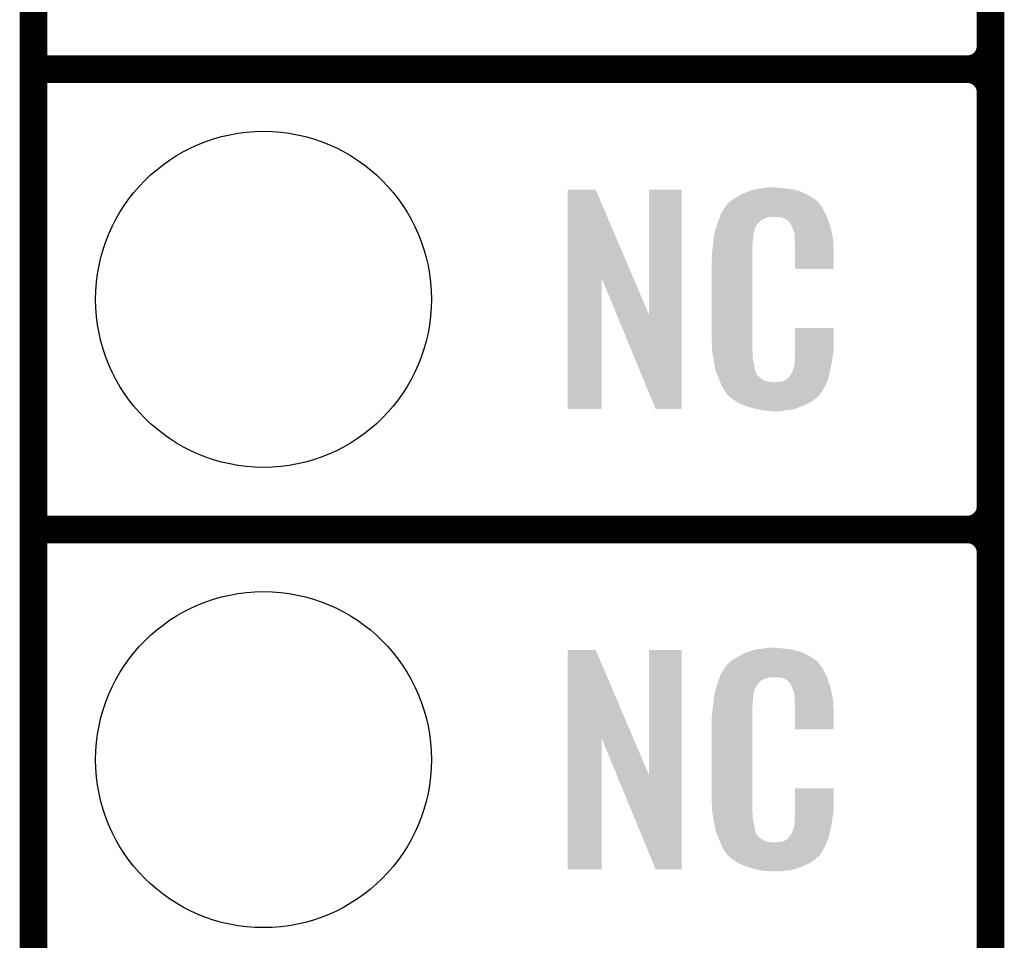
# Model space of a CAD drawing. Extents: x -1.4 to 24.2, y -3.9 to 53.4.
# Tile 3 of 33: x -1.3 to 4.1, y 6.6 to 11.7. Entities that reach past the tile are written whole.
import ezdxf

# ---------------------------------------------------------------- set-up
doc = ezdxf.new("R2010")
doc.units = 0
doc.layers.get('0').update_dxf_attribs({"linetype": 'CONTINUOUS'})
for name, color, linetype in [('BLDC_FOC_CLICK_V100_GKO', 9, 'CONTINUOUS'), ('BLDC_FOC_CLICK_V100_GTO', 11, 'CONTINUOUS'), ('BLDC_FOC_CLICK_V100_GTS', 8, 'CONTINUOUS')]:
    doc.layers.add(name, color=color, linetype=linetype)

# ---------------------------------------------------------------- blocks, each defined once
blk = doc.blocks.new('ROUND_70')
blk.add_circle((0, 0), 0.9271)

msp = doc.modelspace()

# ---------------------------------------------------------------- linework, layer by layer
at = {"layer": 'BLDC_FOC_CLICK_V100_GKO', "const_width": 0.1524}
msp.add_lwpolyline([(-1.27, -3.81), (-1.27, 51.054)], dxfattribs=at)
at = {"layer": 'BLDC_FOC_CLICK_V100_GTO', "const_width": 0.1524}
for points in [[(4.0132, -0.5588), (4.0132, 18.3388)], [(4.0132, 11.557), (4.0132, 13.843)], [(-1.27, 11.43), (3.8862, 11.43)], [(-1.27, 11.43), (3.8862, 11.43)], [(4.0132, 9.017), (4.0132, 11.303)], [(-1.27, 8.89), (3.8862, 8.89)], [(-1.27, 8.89), (3.8862, 8.89)], [(4.0132, 6.477), (4.0132, 8.763)]]:
    msp.add_lwpolyline(points, dxfattribs=at)
for points in [[(3.8862, 11.43, 0.4142136), (4.0132, 11.557)], [(4.0132, 11.303, 0.4142136), (3.8862, 11.43)], [(4.0132, 11.303, 0.4142136), (3.8862, 11.43)], [(3.8862, 8.89, 0.4142136), (4.0132, 9.017)], [(4.0132, 8.763, 0.4142136), (3.8862, 8.89)], [(4.0132, 8.763, 0.4142136), (3.8862, 8.89)]]:
    msp.add_lwpolyline(points, format="xyb", dxfattribs=at)
at = {"layer": 'BLDC_FOC_CLICK_V100_GTO'}
for points in [[(1.678954, 10.276708), (1.678964, 10.764502), (2.041956, 10.276708), (1.833884, 10.764502)], [(1.678964, 10.764502), (1.678966, 10.76452), (1.833884, 10.764502), (1.678966, 10.76452)], [(2.12852, 10.073768), (2.128544, 10.764494), (2.308844, 10.073768), (2.30886, 10.764494)], [(2.128544, 10.764494), (2.128546, 10.76452), (2.30886, 10.764494), (2.128546, 10.76452)], [(2.69748, 10.76198), (2.714414, 10.76706), (2.938782, 10.76198), (2.91846, 10.76706)], [(2.714414, 10.76706), (2.722882, 10.7696), (2.91846, 10.76706), (2.89814, 10.7696)], [(2.722882, 10.7696), (2.75336, 10.77214), (2.89814, 10.7696), (2.87782, 10.77214)], [(2.75336, 10.77214), (2.7686, 10.77468), (2.87782, 10.77214), (2.862582, 10.77468)], [(2.7686, 10.77468), (2.783842, 10.77722), (2.847342, 10.77468), (2.834642, 10.77722)], [(2.579912, 10.70356), (2.585722, 10.708642), (3.055622, 10.70356), (3.048508, 10.708642)], [(2.585722, 10.708642), (2.598784, 10.716262), (3.048508, 10.708642), (3.03784, 10.716262)], [(2.598784, 10.716262), (2.6162, 10.72642), (3.03784, 10.716262), (3.02091, 10.72642)], [(2.6162, 10.72642), (2.639784, 10.73912), (3.02091, 10.72642), (2.99974, 10.73912)], [(2.639784, 10.73912), (2.64922, 10.7442), (2.99974, 10.73912), (2.98813, 10.7442)], [(2.64922, 10.7442), (2.674618, 10.75436), (2.98813, 10.7442), (2.964908, 10.75436)], [(2.674618, 10.75436), (2.682238, 10.7569), (2.964908, 10.75436), (2.959102, 10.7569)], [(2.682238, 10.7569), (2.69748, 10.76198), (2.959102, 10.7569), (2.938782, 10.76198)], [(2.53462, 10.64768), (2.54941, 10.670536), (3.09372, 10.64768), (3.083562, 10.670536)], [(2.54941, 10.670536), (2.552702, 10.675622), (3.083562, 10.670536), (3.078482, 10.675622)], [(2.552702, 10.675622), (2.555242, 10.678162), (3.078482, 10.675622), (3.075942, 10.678162)], [(2.555242, 10.678162), (2.557274, 10.680704), (3.075942, 10.678162), (3.073402, 10.680704)], [(2.557274, 10.680704), (2.561332, 10.685776), (3.073402, 10.680704), (3.070862, 10.685776)], [(2.561332, 10.685776), (2.5654, 10.690862), (3.070862, 10.685776), (3.066504, 10.690862)], [(2.5654, 10.690862), (2.579912, 10.70356), (3.066504, 10.690862), (3.055622, 10.70356)], [(2.513202, 10.599416), (2.518536, 10.614658), (2.750824, 10.599416), (2.788916, 10.614658)], [(2.518536, 10.61466), (2.520314, 10.619738), (3.110774, 10.61466), (3.10896, 10.619738)], [(2.518536, 10.614658), (2.518536, 10.61466), (2.788916, 10.614658), (2.837178, 10.61466)], [(2.520314, 10.619738), (2.524762, 10.632442), (3.10896, 10.619738), (3.102032, 10.632442)], [(2.524762, 10.632442), (2.53462, 10.64768), (3.102032, 10.632442), (3.09372, 10.64768)], [(2.85496, 10.61212), (2.837178, 10.61466), (3.111682, 10.61212), (3.110774, 10.61466)], [(2.867658, 10.60958), (2.85496, 10.61212), (3.112588, 10.60958), (3.111682, 10.61212)], [(2.893056, 10.596882), (2.867658, 10.60958), (3.117124, 10.596882), (3.112588, 10.60958)], [(2.49174, 10.533382), (2.497352, 10.551158), (2.70787, 10.533382), (2.712718, 10.551158)], [(2.497352, 10.551158), (2.504572, 10.574018), (2.712718, 10.551158), (2.725418, 10.574018)], [(2.504572, 10.574018), (2.50698, 10.58164), (2.725418, 10.574018), (2.733042, 10.58164)], [(2.50698, 10.58164), (2.513202, 10.599416), (2.733042, 10.58164), (2.750824, 10.599416)], [(2.898138, 10.591802), (2.893056, 10.596882), (3.118938, 10.591802), (3.117124, 10.596882)], [(2.903584, 10.58418), (2.898138, 10.591802), (3.121658, 10.58418), (3.118938, 10.591802)], [(2.910838, 10.574022), (2.903584, 10.58418), (3.124648, 10.574022), (3.121658, 10.58418)], [(2.921, 10.55116), (2.910838, 10.574022), (3.131372, 10.55116), (3.124648, 10.574022)], [(2.925064, 10.541002), (2.921, 10.55116), (3.13436, 10.541002), (3.131372, 10.55116)], [(2.48412, 10.48512), (2.485722, 10.495278), (2.700528, 10.48512), (2.70256, 10.495278)], [(2.485722, 10.495278), (2.487728, 10.507978), (2.70256, 10.495278), (2.70256, 10.507978)], [(2.487728, 10.507978), (2.489332, 10.518138), (2.70256, 10.507978), (2.7051, 10.518138)], [(2.489332, 10.518138), (2.490134, 10.523218), (2.7051, 10.518138), (2.7051, 10.523218)], [(2.490134, 10.523218), (2.49174, 10.533382), (2.7051, 10.523218), (2.70787, 10.533382)], [(2.92608, 10.53846), (2.925064, 10.541002), (3.13487, 10.53846), (3.13436, 10.541002)], [(2.928618, 10.533384), (2.92608, 10.53846), (3.135884, 10.533384), (3.13487, 10.53846)], [(2.92862, 10.530842), (2.928618, 10.533384), (3.136392, 10.530842), (3.135884, 10.533384)], [(2.93116, 10.518142), (2.92862, 10.530842), (3.138932, 10.518142), (3.136392, 10.530842)], [(2.93116, 10.500358), (2.93116, 10.518142), (3.14249, 10.500358), (3.138932, 10.518142)], [(2.931942, 10.490198), (2.93116, 10.500358), (3.14452, 10.490198), (3.14249, 10.500358)], [(2.4765, 10.42162), (2.47904, 10.4394), (2.69748, 10.42162), (2.69748, 10.4394)], [(2.47904, 10.4394), (2.479322, 10.441938), (2.69748, 10.4394), (2.69748, 10.441938)], [(2.479322, 10.441938), (2.48158, 10.46226), (2.69748, 10.441938), (2.70002, 10.46226)], [(2.48158, 10.46226), (2.483836, 10.482578), (2.70002, 10.46226), (2.70002, 10.482578)], [(2.483836, 10.482578), (2.48412, 10.48512), (2.70002, 10.482578), (2.700528, 10.48512)], [(2.9337, 10.46734), (2.931942, 10.490198), (3.145474, 10.46734), (3.14452, 10.490198)], [(2.9337, 10.42924), (2.9337, 10.46734), (3.14706, 10.42924), (3.145474, 10.46734)], [(2.47396, 10.391142), (2.4765, 10.403842), (2.69748, 10.391142), (2.69748, 10.403842)], [(2.47396, 9.94156), (2.47396, 10.391142), (2.69748, 9.94156), (2.69748, 10.391142)], [(2.4765, 10.403842), (2.4765, 10.42162), (2.69748, 10.403842), (2.69748, 10.42162)], [(2.9337, 10.327666), (2.9337, 10.42924), (3.147034, 10.327666), (3.14706, 10.42924)], [(3.147034, 10.32764), (2.9337, 10.327666), (3.147034, 10.32764), (3.147034, 10.327666)], [(1.67894, 9.555506), (1.678954, 10.276708), (1.866874, 9.555506), (1.8669, 10.276708)], [(1.950522, 10.073768), (1.8669, 10.276708), (2.12852, 10.073768), (2.041956, 10.276708)], [(2.164076, 9.555498), (1.950522, 10.073768), (2.308834, 9.555498), (2.308844, 10.073768)], [(2.933704, 9.878058), (2.933724, 10.002494), (3.14706, 9.878058), (3.14706, 10.002494)], [(2.933724, 10.002494), (2.933726, 10.00252), (3.14706, 10.002494), (2.933726, 10.00252)], [(2.476312, 9.87806), (2.47396, 9.94156), (2.69748, 9.87806), (2.69748, 9.94156)], [(2.4765, 9.872982), (2.476312, 9.87806), (2.698206, 9.872982), (2.69748, 9.87806)], [(2.47871, 9.860278), (2.4765, 9.872982), (2.70002, 9.860278), (2.698206, 9.872982)], [(2.482686, 9.837418), (2.47871, 9.860278), (2.70002, 9.837418), (2.70002, 9.860278)], [(2.93116, 9.83234), (2.932974, 9.84504), (3.140286, 9.83234), (3.14198, 9.84504)], [(2.932974, 9.84504), (2.9337, 9.850122), (3.14198, 9.84504), (3.142706, 9.850122)], [(2.9337, 9.850122), (2.933702, 9.86282), (3.142706, 9.850122), (3.14452, 9.86282)], [(2.933702, 9.86282), (2.933704, 9.878058), (3.14452, 9.86282), (3.14706, 9.878058)], [(2.48666, 9.81456), (2.482686, 9.837418), (2.704834, 9.81456), (2.70002, 9.837418)], [(2.491742, 9.78916), (2.48666, 9.81456), (2.71018, 9.78916), (2.704834, 9.81456)], [(2.496314, 9.766298), (2.491742, 9.78916), (2.712722, 9.766298), (2.71018, 9.78916)], [(2.921002, 9.763762), (2.92862, 9.789162), (3.12674, 9.763762), (3.132716, 9.789162)], [(2.92862, 9.789162), (2.928622, 9.791704), (3.132716, 9.789162), (3.133314, 9.791704)], [(2.928622, 9.791704), (2.93116, 9.796784), (3.133314, 9.791704), (3.134508, 9.796784)], [(2.93116, 9.806942), (2.93116, 9.83234), (3.1369, 9.806942), (3.140286, 9.83234)], [(2.93116, 9.796784), (2.93116, 9.806942), (3.134508, 9.796784), (3.1369, 9.806942)], [(2.49682, 9.763762), (2.496314, 9.766298), (2.713992, 9.763762), (2.712722, 9.766298)], [(2.504142, 9.745984), (2.49682, 9.763762), (2.722882, 9.745984), (2.713992, 9.763762)], [(2.50519, 9.743436), (2.504142, 9.745984), (2.725422, 9.743436), (2.722882, 9.745984)], [(2.507278, 9.738364), (2.50519, 9.743436), (2.727964, 9.738364), (2.725422, 9.743436)], [(2.509372, 9.733278), (2.507278, 9.738364), (2.735582, 9.733278), (2.727964, 9.738364)], [(2.51251, 9.72566), (2.509372, 9.733278), (2.7432, 9.72566), (2.735582, 9.733278)], [(2.89814, 9.725686), (2.898146, 9.730746), (3.118276, 9.725686), (3.119402, 9.730746)], [(2.898146, 9.730746), (2.908302, 9.740902), (3.119402, 9.730746), (3.121658, 9.740902)], [(2.908302, 9.740902), (2.921, 9.76376), (3.121658, 9.740902), (3.12674, 9.76376)], [(2.921, 9.76376), (2.921002, 9.763762), (3.12674, 9.76376), (3.12674, 9.763762)], [(2.5146, 9.72058), (2.51251, 9.72566), (2.750822, 9.72058), (2.7432, 9.72566)], [(2.516554, 9.7155), (2.5146, 9.72058), (2.758442, 9.7155), (2.750822, 9.72058)], [(2.519486, 9.70788), (2.516554, 9.7155), (2.773684, 9.70788), (2.758442, 9.7155)], [(2.52144, 9.7028), (2.519486, 9.70788), (2.819402, 9.7028), (2.773684, 9.70788)], [(2.5273, 9.68756), (2.52144, 9.7028), (3.102236, 9.68756), (3.109406, 9.7028)], [(2.534358, 9.67486), (2.5273, 9.68756), (3.09626, 9.67486), (3.102236, 9.68756)], [(2.819402, 9.7028), (2.829562, 9.702802), (3.109406, 9.7028), (3.109408, 9.702802)], [(2.829562, 9.702802), (2.837184, 9.70534), (3.109408, 9.702802), (3.110602, 9.70534)], [(2.847342, 9.70534), (2.872742, 9.71042), (3.110602, 9.70534), (3.112992, 9.71042)], [(2.872742, 9.71042), (2.885436, 9.718038), (3.112992, 9.71042), (3.116578, 9.718038)], [(2.885436, 9.718038), (2.88544, 9.71804), (3.116578, 9.718038), (3.116578, 9.71804)], [(2.88544, 9.71804), (2.8956, 9.72566), (3.116578, 9.71804), (3.118272, 9.72566)], [(2.8956, 9.72566), (2.89814, 9.725686), (3.118272, 9.72566), (3.118276, 9.725686)], [(2.540002, 9.664698), (2.534358, 9.67486), (3.090162, 9.664698), (3.09626, 9.67486)], [(2.55016, 9.64946), (2.540002, 9.664698), (3.08102, 9.64946), (3.090162, 9.664698)], [(2.552694, 9.646926), (2.55016, 9.64946), (3.079498, 9.646926), (3.08102, 9.64946)], [(2.5527, 9.644382), (2.552694, 9.646926), (3.077972, 9.644382), (3.079498, 9.646926)], [(2.559232, 9.63676), (2.5527, 9.644382), (3.0734, 9.63676), (3.077972, 9.644382)], [(2.563584, 9.631682), (2.559232, 9.63676), (3.070856, 9.631682), (3.0734, 9.63676)], [(2.567938, 9.6266), (2.563584, 9.631682), (3.064506, 9.6266), (3.070856, 9.631682)], [(2.573866, 9.62152), (2.567938, 9.6266), (3.05816, 9.62152), (3.064506, 9.6266)], [(2.585718, 9.61136), (2.573866, 9.62152), (3.046308, 9.61136), (3.05816, 9.62152)], [(2.593848, 9.60628), (2.585718, 9.61136), (3.040382, 9.60628), (3.046308, 9.61136)], [(2.6223, 9.5885), (2.593848, 9.60628), (3.014984, 9.5885), (3.040382, 9.60628)], [(2.62636, 9.585962), (2.6223, 9.5885), (3.00906, 9.585962), (3.014984, 9.5885)], [(2.659016, 9.57326), (2.62636, 9.585962), (2.97942, 9.57326), (3.00906, 9.585962)], [(2.67208, 9.568178), (2.659016, 9.57326), (2.96635, 9.568178), (2.97942, 9.57326)], [(2.715258, 9.55548), (2.67208, 9.568178), (2.933698, 9.55548), (2.96635, 9.568178)], [(1.866874, 9.55548), (1.67894, 9.555506), (1.866874, 9.55548), (1.866874, 9.555506)], [(2.308834, 9.55548), (2.164076, 9.555498), (2.308834, 9.55548), (2.308834, 9.555498)], [(2.742354, 9.5504), (2.715258, 9.55548), (2.910838, 9.5504), (2.933698, 9.55548)], [(2.7559, 9.54786), (2.742354, 9.5504), (2.8829, 9.54786), (2.910838, 9.5504)], [(2.77368, 9.54532), (2.7559, 9.54786), (2.867658, 9.54532), (2.8829, 9.54786)], [(2.801618, 9.54278), (2.788918, 9.54532), (2.852418, 9.54278), (2.867658, 9.54532)], [(1.678954, 7.736708), (1.678964, 8.224502), (2.041956, 7.736708), (1.833884, 8.224502)], [(1.678964, 8.224502), (1.678966, 8.22452), (1.833884, 8.224502), (1.678966, 8.22452)], [(2.12852, 7.533768), (2.128544, 8.224494), (2.308844, 7.533768), (2.30886, 8.224494)], [(2.128544, 8.224494), (2.128546, 8.22452), (2.30886, 8.224494), (2.128546, 8.22452)], [(2.64922, 8.2042), (2.674618, 8.21436), (2.98813, 8.2042), (2.964908, 8.21436)], [(2.674618, 8.21436), (2.682238, 8.2169), (2.964908, 8.21436), (2.959102, 8.2169)], [(2.682238, 8.2169), (2.69748, 8.22198), (2.959102, 8.2169), (2.938782, 8.22198)], [(2.69748, 8.22198), (2.714414, 8.22706), (2.938782, 8.22198), (2.91846, 8.22706)], [(2.714414, 8.22706), (2.722882, 8.2296), (2.91846, 8.22706), (2.89814, 8.2296)], [(2.722882, 8.2296), (2.75336, 8.23214), (2.89814, 8.2296), (2.87782, 8.23214)], [(2.75336, 8.23214), (2.7686, 8.23468), (2.87782, 8.23214), (2.862582, 8.23468)], [(2.7686, 8.23468), (2.783842, 8.23722), (2.847342, 8.23468), (2.834642, 8.23722)], [(2.5654, 8.150862), (2.579912, 8.16356), (3.066504, 8.150862), (3.055622, 8.16356)], [(2.579912, 8.16356), (2.585722, 8.168642), (3.055622, 8.16356), (3.048508, 8.168642)], [(2.585722, 8.168642), (2.598784, 8.176262), (3.048508, 8.168642), (3.03784, 8.176262)], [(2.598784, 8.176262), (2.6162, 8.18642), (3.03784, 8.176262), (3.02091, 8.18642)], [(2.6162, 8.18642), (2.639784, 8.19912), (3.02091, 8.18642), (2.99974, 8.19912)], [(2.639784, 8.19912), (2.64922, 8.2042), (2.99974, 8.19912), (2.98813, 8.2042)], [(2.524762, 8.092442), (2.53462, 8.10768), (3.102032, 8.092442), (3.09372, 8.10768)], [(2.53462, 8.10768), (2.54941, 8.130536), (3.09372, 8.10768), (3.083562, 8.130536)], [(2.54941, 8.130536), (2.552702, 8.135622), (3.083562, 8.130536), (3.078482, 8.135622)], [(2.552702, 8.135622), (2.555242, 8.138162), (3.078482, 8.135622), (3.075942, 8.138162)], [(2.555242, 8.138162), (2.557274, 8.140704), (3.075942, 8.138162), (3.073402, 8.140704)], [(2.557274, 8.140704), (2.561332, 8.145776), (3.073402, 8.140704), (3.070862, 8.145776)], [(2.561332, 8.145776), (2.5654, 8.150862), (3.070862, 8.145776), (3.066504, 8.150862)], [(2.506978, 8.04418), (2.512592, 8.059416), (2.735582, 8.04418), (2.750824, 8.059416)], [(2.512592, 8.059416), (2.518208, 8.074658), (2.750824, 8.059416), (2.788916, 8.074658)], [(2.518208, 8.07466), (2.52008, 8.079738), (3.110774, 8.07466), (3.10896, 8.079738)], [(2.518208, 8.074658), (2.518208, 8.07466), (2.788916, 8.074658), (2.837178, 8.07466)], [(2.52008, 8.079738), (2.524762, 8.092442), (3.10896, 8.079738), (3.102032, 8.092442)], [(2.85496, 8.07212), (2.837178, 8.07466), (3.111682, 8.07212), (3.110774, 8.07466)], [(2.867658, 8.06958), (2.85496, 8.07212), (3.112588, 8.06958), (3.111682, 8.07212)], [(2.893056, 8.056882), (2.867658, 8.06958), (3.117124, 8.056882), (3.112588, 8.06958)], [(2.898138, 8.051802), (2.893056, 8.056882), (3.118938, 8.051802), (3.117124, 8.056882)], [(2.903584, 8.04418), (2.898138, 8.051802), (3.121658, 8.04418), (3.118938, 8.051802)], [(2.490134, 7.983218), (2.49174, 7.993382), (2.7051, 7.983218), (2.70787, 7.993382)], [(2.49174, 7.993382), (2.497072, 8.011158), (2.70787, 7.993382), (2.712718, 8.011158)], [(2.497072, 8.011158), (2.503928, 8.034018), (2.712718, 8.011158), (2.725418, 8.034018)], [(2.503928, 8.034018), (2.506978, 8.04418), (2.725418, 8.034018), (2.735582, 8.04418)], [(2.910838, 8.034022), (2.903584, 8.04418), (3.124648, 8.034022), (3.121658, 8.04418)], [(2.921, 8.01116), (2.910838, 8.034022), (3.131372, 8.01116), (3.124648, 8.034022)], [(2.925064, 8.001002), (2.921, 8.01116), (3.13436, 8.001002), (3.131372, 8.01116)], [(2.92608, 7.99846), (2.925064, 8.001002), (3.134846, 7.99846), (3.13436, 8.001002)], [(2.928618, 7.993384), (2.92608, 7.99846), (3.135812, 7.993384), (3.134846, 7.99846)], [(2.92862, 7.990842), (2.928618, 7.993384), (3.136296, 7.990842), (3.135812, 7.993384)], [(2.93116, 7.978142), (2.92862, 7.990842), (3.138714, 7.978142), (3.136296, 7.990842)], [(2.48158, 7.92226), (2.483836, 7.942578), (2.70002, 7.92226), (2.70002, 7.942578)], [(2.483836, 7.942578), (2.48412, 7.94512), (2.70002, 7.942578), (2.700528, 7.94512)], [(2.48412, 7.94512), (2.485722, 7.955278), (2.700528, 7.94512), (2.70256, 7.955278)], [(2.485722, 7.955278), (2.487728, 7.967978), (2.70256, 7.955278), (2.70256, 7.967978)], [(2.487728, 7.967978), (2.489332, 7.978138), (2.70256, 7.967978), (2.7051, 7.978138)], [(2.489332, 7.978138), (2.490134, 7.983218), (2.7051, 7.978138), (2.7051, 7.983218)], [(2.93116, 7.960358), (2.93116, 7.978142), (3.142102, 7.960358), (3.138714, 7.978142)], [(2.932138, 7.947658), (2.93116, 7.960358), (3.14452, 7.947658), (3.142102, 7.960358)], [(2.9337, 7.92734), (2.932138, 7.947658), (3.145404, 7.92734), (3.14452, 7.947658)], [(2.4765, 7.88162), (2.47904, 7.8994), (2.69748, 7.88162), (2.69748, 7.8994)], [(2.47904, 7.8994), (2.479322, 7.901938), (2.69748, 7.8994), (2.69748, 7.901938)], [(2.479322, 7.901938), (2.48158, 7.92226), (2.69748, 7.901938), (2.70002, 7.92226)], [(2.9337, 7.88924), (2.9337, 7.92734), (3.14706, 7.88924), (3.145404, 7.92734)], [(2.9337, 7.787666), (2.9337, 7.88924), (3.147034, 7.787666), (3.14706, 7.88924)], [(2.47396, 7.851142), (2.4765, 7.863842), (2.69748, 7.851142), (2.69748, 7.863842)], [(2.47396, 7.40156), (2.47396, 7.851142), (2.69748, 7.40156), (2.69748, 7.851142)], [(2.4765, 7.863842), (2.4765, 7.88162), (2.69748, 7.863842), (2.69748, 7.88162)], [(3.147034, 7.78764), (2.9337, 7.787666), (3.147034, 7.78764), (3.147034, 7.787666)], [(1.67894, 7.015506), (1.678954, 7.736708), (1.866874, 7.015506), (1.8669, 7.736708)], [(1.950522, 7.533768), (1.8669, 7.736708), (2.12852, 7.533768), (2.041956, 7.736708)], [(2.164076, 7.015498), (1.950522, 7.533768), (2.308834, 7.015498), (2.308844, 7.533768)], [(2.933704, 7.338058), (2.933724, 7.462494), (3.14706, 7.338058), (3.14706, 7.462494)], [(2.933724, 7.462494), (2.933726, 7.46252), (3.14706, 7.462494), (2.933726, 7.46252)], [(2.476312, 7.33806), (2.47396, 7.40156), (2.69748, 7.33806), (2.69748, 7.40156)], [(2.4765, 7.332982), (2.476312, 7.33806), (2.698206, 7.332982), (2.69748, 7.33806)], [(2.47871, 7.320278), (2.4765, 7.332982), (2.70002, 7.320278), (2.698206, 7.332982)], [(2.482686, 7.297418), (2.47871, 7.320278), (2.70002, 7.297418), (2.70002, 7.320278)], [(2.48666, 7.27456), (2.482686, 7.297418), (2.704834, 7.27456), (2.70002, 7.297418)], [(2.93116, 7.29234), (2.932974, 7.30504), (3.140286, 7.29234), (3.14198, 7.30504)], [(2.93116, 7.266942), (2.93116, 7.29234), (3.1369, 7.266942), (3.140286, 7.29234)], [(2.932974, 7.30504), (2.9337, 7.310122), (3.14198, 7.30504), (3.142706, 7.310122)], [(2.9337, 7.310122), (2.933702, 7.32282), (3.142706, 7.310122), (3.14452, 7.32282)], [(2.933702, 7.32282), (2.933704, 7.338058), (3.14452, 7.32282), (3.14706, 7.338058)], [(2.491742, 7.24916), (2.48666, 7.27456), (2.71018, 7.24916), (2.704834, 7.27456)], [(2.496314, 7.226298), (2.491742, 7.24916), (2.712722, 7.226298), (2.71018, 7.24916)], [(2.921002, 7.223762), (2.92862, 7.249162), (3.12674, 7.223762), (3.132716, 7.249162)], [(2.92862, 7.249162), (2.928622, 7.251704), (3.132716, 7.249162), (3.133314, 7.251704)], [(2.928622, 7.251704), (2.93116, 7.256784), (3.133314, 7.251704), (3.134508, 7.256784)], [(2.93116, 7.256784), (2.93116, 7.266942), (3.134508, 7.256784), (3.1369, 7.266942)], [(2.49682, 7.223762), (2.496314, 7.226298), (2.713992, 7.223762), (2.712722, 7.226298)], [(2.504142, 7.205984), (2.49682, 7.223762), (2.722882, 7.205984), (2.713992, 7.223762)], [(2.50519, 7.203436), (2.504142, 7.205984), (2.725422, 7.203436), (2.722882, 7.205984)], [(2.507278, 7.198364), (2.50519, 7.203436), (2.727964, 7.198364), (2.725422, 7.203436)], [(2.509372, 7.193278), (2.507278, 7.198364), (2.735582, 7.193278), (2.727964, 7.198364)], [(2.51251, 7.18566), (2.509372, 7.193278), (2.7432, 7.18566), (2.735582, 7.193278)], [(2.5146, 7.18058), (2.51251, 7.18566), (2.750822, 7.18058), (2.7432, 7.18566)], [(2.516554, 7.1755), (2.5146, 7.18058), (2.758442, 7.1755), (2.750822, 7.18058)], [(2.519486, 7.16788), (2.516554, 7.1755), (2.773684, 7.16788), (2.758442, 7.1755)], [(2.872742, 7.17042), (2.885436, 7.178038), (3.112992, 7.17042), (3.116578, 7.178038)], [(2.885436, 7.178038), (2.88544, 7.17804), (3.116578, 7.178038), (3.116578, 7.17804)], [(2.88544, 7.17804), (2.8956, 7.18566), (3.116578, 7.17804), (3.118272, 7.18566)], [(2.8956, 7.18566), (2.89814, 7.185686), (3.118272, 7.18566), (3.118276, 7.185686)], [(2.89814, 7.185686), (2.898146, 7.190746), (3.118276, 7.185686), (3.119402, 7.190746)], [(2.898146, 7.190746), (2.908302, 7.200902), (3.119402, 7.190746), (3.121658, 7.200902)], [(2.908302, 7.200902), (2.921, 7.22376), (3.121658, 7.200902), (3.12674, 7.22376)], [(2.921, 7.22376), (2.921002, 7.223762), (3.12674, 7.22376), (3.12674, 7.223762)], [(2.52144, 7.1628), (2.519486, 7.16788), (2.819402, 7.1628), (2.773684, 7.16788)], [(2.5273, 7.14756), (2.52144, 7.1628), (3.102236, 7.14756), (3.109406, 7.1628)], [(2.534358, 7.13486), (2.5273, 7.14756), (3.09626, 7.13486), (3.102236, 7.14756)], [(2.540002, 7.124698), (2.534358, 7.13486), (3.090162, 7.124698), (3.09626, 7.13486)], [(2.55016, 7.10946), (2.540002, 7.124698), (3.08102, 7.10946), (3.090162, 7.124698)], [(2.819402, 7.1628), (2.829562, 7.162802), (3.109406, 7.1628), (3.109408, 7.162802)], [(2.829562, 7.162802), (2.837184, 7.16534), (3.109408, 7.162802), (3.110602, 7.16534)], [(2.847342, 7.16534), (2.872742, 7.17042), (3.110602, 7.16534), (3.112992, 7.17042)], [(2.552694, 7.106926), (2.55016, 7.10946), (3.079498, 7.106926), (3.08102, 7.10946)], [(2.5527, 7.104382), (2.552694, 7.106926), (3.077972, 7.104382), (3.079498, 7.106926)], [(2.559232, 7.09676), (2.5527, 7.104382), (3.0734, 7.09676), (3.077972, 7.104382)], [(2.563584, 7.091682), (2.559232, 7.09676), (3.070856, 7.091682), (3.0734, 7.09676)], [(2.567938, 7.0866), (2.563584, 7.091682), (3.064506, 7.0866), (3.070856, 7.091682)], [(2.573866, 7.08152), (2.567938, 7.0866), (3.05816, 7.08152), (3.064506, 7.0866)], [(2.585718, 7.07136), (2.573866, 7.08152), (3.046308, 7.07136), (3.05816, 7.08152)], [(2.593848, 7.06628), (2.585718, 7.07136), (3.040382, 7.06628), (3.046308, 7.07136)], [(1.866874, 7.01548), (1.67894, 7.015506), (1.866874, 7.01548), (1.866874, 7.015506)], [(2.308834, 7.01548), (2.164076, 7.015498), (2.308834, 7.01548), (2.308834, 7.015498)], [(2.6223, 7.0485), (2.593848, 7.06628), (3.014984, 7.0485), (3.040382, 7.06628)], [(2.62636, 7.045962), (2.6223, 7.0485), (3.00906, 7.045962), (3.014984, 7.0485)], [(2.659016, 7.03326), (2.62636, 7.045962), (2.97942, 7.03326), (3.00906, 7.045962)], [(2.67208, 7.028178), (2.659016, 7.03326), (2.96635, 7.028178), (2.97942, 7.03326)], [(2.715258, 7.01548), (2.67208, 7.028178), (2.933698, 7.01548), (2.96635, 7.028178)], [(2.742354, 7.0104), (2.715258, 7.01548), (2.910838, 7.0104), (2.933698, 7.01548)], [(2.7559, 7.00786), (2.742354, 7.0104), (2.8829, 7.00786), (2.910838, 7.0104)], [(2.77368, 7.00532), (2.7559, 7.00786), (2.867658, 7.00532), (2.8829, 7.00786)], [(2.801618, 7.00278), (2.788918, 7.00532), (2.852418, 7.00278), (2.867658, 7.00532)]]:
    msp.add_solid(points, dxfattribs=at)

# ---------------------------------------------------------------- block references
at = {"layer": 'BLDC_FOC_CLICK_V100_GTS'}
for p in [(0, 10.16), (0, 7.62)]:
    msp.add_blockref('ROUND_70', p, dxfattribs=at)

doc.saveas('drawing.dxf')
